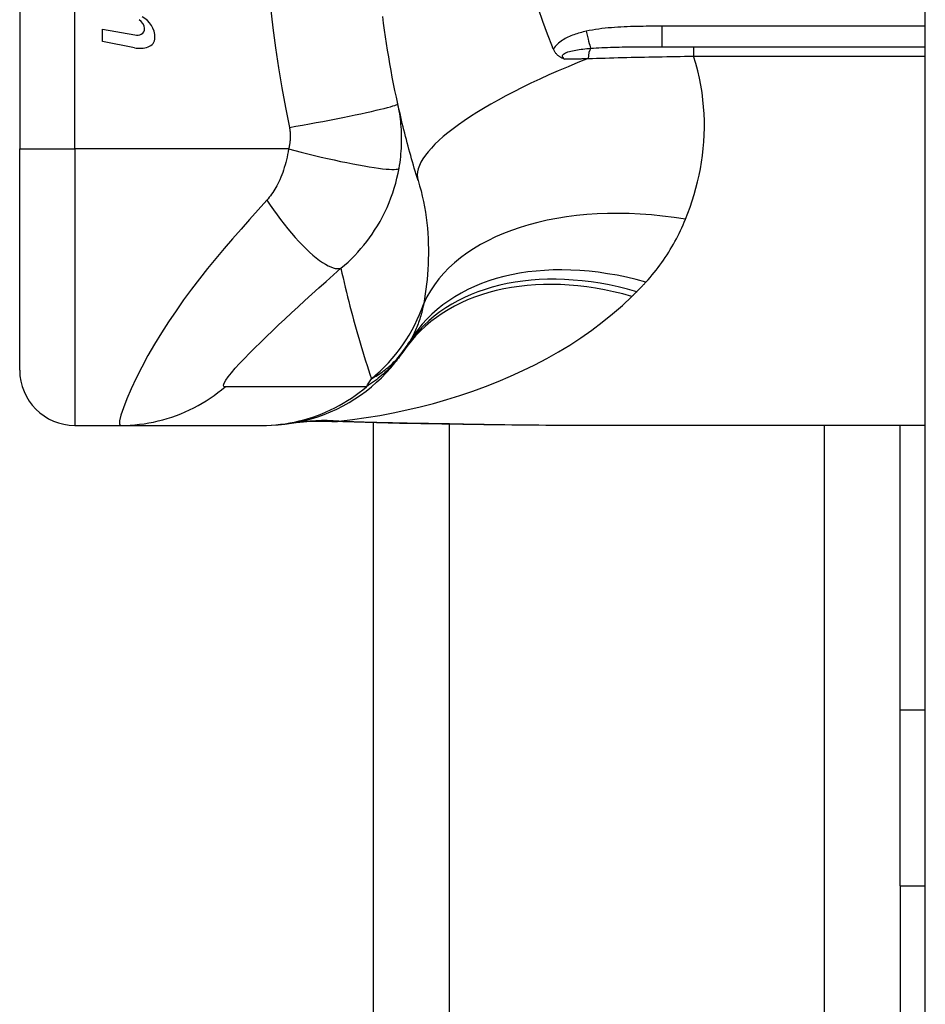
# Model space of a CAD drawing. Header units: inches. Extents: x 4 to 134, y 7 to 73.
# Tile 76 of 104: x 32.255 to 32.899, y 46.527 to 47.228. Entities that reach past the tile are written whole.
import ezdxf

# ---------------------------------------------------------------- set-up
doc = ezdxf.new("R2010")
doc.units = ezdxf.units.IN
doc.header["$MEASUREMENT"] = 0
doc.layers.add('Visible Edges(ANSI)', color=7, linetype='Continuous', lineweight=25)
doc.layers.add('Visible Tangent Edges(ANSI)', color=7, linetype='Continuous', lineweight=25)

msp = doc.modelspace()

# ---------------------------------------------------------------- linework, layer by layer
at = {"layer": 'Visible Edges(ANSI)'}
for p, q in [((32.89943, 15.93142), (32.89943, 51.41242)), ((32.25454, 47.51043), (32.25454, 47.13642)), ((32.31345, 47.2217), (32.33645, 47.21765)), ((32.31345, 47.2129), (32.31345, 47.2217)), ((32.3363, 47.20846), (32.31345, 47.2129)), ((32.71203, 47.20925), (32.89943, 47.20925)), ((32.25454, 46.97894), (32.25454, 47.13642)), ((32.29391, 46.93957), (32.32645, 46.93957)), ((32.32645, 46.93957), (32.42688, 46.93957)), ((32.42688, 46.93957), (32.4293, 46.93957)), ((32.50643, 20.40247), (32.50643, 46.94138)), ((32.89943, 46.93957), (32.64348, 46.93957)), ((32.88143, 46.73669), (32.88143, 46.93957)), ((32.88143, 46.61169), (32.88143, 46.73669)), ((32.89943, 46.73669), (32.88143, 46.73669)), ((32.88143, 46.61169), (32.88143, 20.73216))]:
    msp.add_line(p, q, dxfattribs=at)
at = {"layer": 'Visible Edges(ANSI)', "flags": 128}
for points in [[(32.63387, 47.20925), (32.63031, 47.21814), (32.62704, 47.22717), (32.62406, 47.23635)], [(32.52377, 47.16868), (32.52275, 47.17341), (32.52176, 47.17814), (32.52081, 47.18289), (32.51989, 47.18764), (32.519, 47.19241), (32.51814, 47.19718), (32.51731, 47.20196), (32.51652, 47.20674), (32.51576, 47.21154), (32.51503, 47.21634), (32.51434, 47.22114), (32.51367, 47.22596), (32.51304, 47.23077)], [(32.63463, 47.20746), (32.6346, 47.20753), (32.63457, 47.20761), (32.63454, 47.20768), (32.63451, 47.20776), (32.63447, 47.20783), (32.63444, 47.20791), (32.63441, 47.20798), (32.63438, 47.20806), (32.63435, 47.20813), (32.63432, 47.20821), (32.63428, 47.20828), (32.63425, 47.20835), (32.63422, 47.20843), (32.63419, 47.2085), (32.63416, 47.20858), (32.63412, 47.20865), (32.63409, 47.20873), (32.63406, 47.2088), (32.63403, 47.20888), (32.634, 47.20895), (32.63397, 47.20903), (32.63394, 47.2091), (32.6339, 47.20918), (32.63387, 47.20925)], [(32.64258, 47.20049), (32.6422, 47.20061), (32.64182, 47.20074), (32.64144, 47.20087), (32.64107, 47.20102), (32.64069, 47.20117), (32.64032, 47.20134), (32.63995, 47.20153), (32.63957, 47.20173), (32.6392, 47.20195), (32.63884, 47.20218), (32.63847, 47.20244), (32.63811, 47.20272), (32.63775, 47.20303), (32.6374, 47.20335), (32.63705, 47.2037), (32.63672, 47.20407), (32.63641, 47.20445), (32.63611, 47.20484), (32.63583, 47.20525), (32.63556, 47.20567), (32.63531, 47.2061), (32.63507, 47.20654), (32.63484, 47.207), (32.63463, 47.20746)], [(32.53823, 47.11392), (32.53755, 47.11613), (32.53688, 47.11834), (32.53621, 47.12056), (32.53555, 47.12278), (32.5349, 47.12501), (32.53425, 47.12725), (32.53361, 47.1295), (32.53298, 47.13175), (32.53235, 47.13401), (32.53173, 47.13627), (32.53111, 47.13854), (32.53051, 47.14082), (32.52991, 47.14311), (32.52932, 47.1454), (32.52873, 47.1477), (32.52815, 47.15), (32.52758, 47.15231), (32.52701, 47.15463), (32.52646, 47.15696), (32.5259, 47.15929), (32.52536, 47.16163), (32.52482, 47.16397), (32.52429, 47.16632), (32.52377, 47.16868)], [(32.4293, 46.93957), (32.43394, 46.93966), (32.43862, 46.93993), (32.44333, 46.9404), (32.44804, 46.94106), (32.45276, 46.94192), (32.45746, 46.94297), (32.46215, 46.94423), (32.4668, 46.94568), (32.47139, 46.94732), (32.47593, 46.94916), (32.4804, 46.95119), (32.48478, 46.95341), (32.48907, 46.95581), (32.49325, 46.95838), (32.49731, 46.96111), (32.50124, 46.96401), (32.50504, 46.96705), (32.5087, 46.97024), (32.5122, 46.97355), (32.51555, 46.97698), (32.51873, 46.98053), (32.52174, 46.98417), (32.52459, 46.98789), (32.52726, 46.99169)], [(32.4768, 46.94237), (32.46162, 46.94232), (32.4465, 46.94083)], [(32.5249, 46.94103), (32.5006, 46.94153), (32.4768, 46.94237)], [(32.64348, 46.93957), (32.61446, 46.93971), (32.58496, 46.94007), (32.55508, 46.94054), (32.5249, 46.94103)]]:
    msp.add_lwpolyline(points, dxfattribs=at)
at = {"layer": 'Visible Edges(ANSI)'}
for centre, radius, start, end in [((32.33517, 47.22141), 0.0084, 6.10268, 57.60833), ((32.33446, 47.21579), 0.01637, 359.6788, 63.95078), ((32.33955, 47.22187), 0.004, 293.54875, 6.10268), ((32.33787, 47.22572), 0.0082, 259.9922, 293.54875), ((32.34383, 47.21574), 0.007, 288.47479, 359.6788), ((32.33996, 47.22731), 0.0192, 259, 288.47479), ((32.03475, 47.32342), 0.59381, 326.03787, 326.47918), ((32.43133, 47.06072), 0.11811, 326.47918, 328.69993), ((32.29391, 46.97894), 0.03937, 180, 270)]:
    msp.add_arc(centre, radius, start, end, dxfattribs=at)
at = {"layer": 'Visible Tangent Edges(ANSI)'}
for p, q in [((32.29391, 47.13642), (32.29391, 47.51043)), ((32.89943, 47.22383), (32.71203, 47.22383)), ((32.71203, 47.20925), (32.71203, 47.22383)), ((32.73447, 47.20925), (32.73447, 47.20251)), ((32.73447, 47.20251), (32.89943, 47.20251)), ((32.25454, 47.13642), (32.29391, 47.13642)), ((32.29391, 47.13642), (32.29391, 46.93957)), ((32.44599, 47.13642), (32.29391, 47.13642)), ((32.56028, 46.94046), (32.56028, 20.40339)), ((32.82758, 20.40428), (32.82758, 46.93957)), ((32.88143, 46.61169), (32.89943, 46.61169))]:
    msp.add_line(p, q, dxfattribs=at)
at = {"layer": 'Visible Tangent Edges(ANSI)', "flags": 128}
for points in [[(32.43303, 47.23711), (32.43469, 47.22279), (32.4366, 47.2085), (32.43878, 47.19425), (32.44121, 47.18005), (32.44391, 47.16589), (32.44666, 47.15175)], [(32.65797, 47.22028), (32.65686, 47.22003), (32.65576, 47.21976), (32.65465, 47.21948), (32.65355, 47.21918), (32.65245, 47.21886), (32.65135, 47.21852), (32.65027, 47.21817), (32.64919, 47.21779), (32.64812, 47.21739), (32.64706, 47.21697), (32.64601, 47.21652), (32.64498, 47.21605), (32.64396, 47.21554), (32.64296, 47.21501), (32.64197, 47.21445), (32.64101, 47.21385), (32.64008, 47.21321), (32.63916, 47.21253), (32.63828, 47.2118), (32.63744, 47.21103), (32.63664, 47.21021), (32.63591, 47.20934), (32.63523, 47.20843), (32.63463, 47.20746)], [(32.71203, 47.22383), (32.70977, 47.22383), (32.70751, 47.22382), (32.70525, 47.22381), (32.70299, 47.2238), (32.70073, 47.22378), (32.69847, 47.22375), (32.69621, 47.22372), (32.69395, 47.22368), (32.69169, 47.22362), (32.68943, 47.22355), (32.68717, 47.22347), (32.68491, 47.22338), (32.68265, 47.22327), (32.6804, 47.22314), (32.67814, 47.22298), (32.67588, 47.22281), (32.67362, 47.22261), (32.67137, 47.22239), (32.66912, 47.22213), (32.66688, 47.22184), (32.66464, 47.22152), (32.66241, 47.22115), (32.66018, 47.22074), (32.65797, 47.22028)], [(32.64258, 47.20049), (32.64197, 47.20097), (32.6415, 47.20146), (32.64119, 47.20197), (32.64105, 47.20248), (32.64112, 47.20299), (32.64138, 47.20349), (32.64182, 47.20396), (32.64241, 47.2044), (32.64315, 47.20481), (32.64399, 47.20519), (32.64493, 47.20554), (32.64595, 47.20585), (32.64702, 47.20614), (32.64814, 47.20641), (32.6493, 47.20665), (32.65051, 47.20687), (32.65175, 47.20708), (32.65302, 47.20727), (32.65432, 47.20744), (32.65565, 47.2076), (32.65699, 47.20775), (32.65835, 47.20789), (32.65972, 47.20801), (32.66111, 47.20813)], [(32.66111, 47.20813), (32.66306, 47.20827), (32.66503, 47.2084), (32.66702, 47.20852), (32.66904, 47.20862), (32.67107, 47.20871), (32.67312, 47.2088), (32.67519, 47.20887), (32.67727, 47.20893), (32.67936, 47.20898), (32.68147, 47.20903), (32.68359, 47.20907), (32.68572, 47.20911), (32.68786, 47.20914), (32.69001, 47.20916), (32.69217, 47.20919), (32.69434, 47.2092), (32.69652, 47.20922), (32.69871, 47.20923), (32.70091, 47.20924), (32.70312, 47.20924), (32.70534, 47.20925), (32.70756, 47.20925), (32.70979, 47.20925), (32.71203, 47.20925)], [(32.64258, 47.20049), (32.64327, 47.20051), (32.64396, 47.20052), (32.64465, 47.20053), (32.64534, 47.20055), (32.64604, 47.20056), (32.64673, 47.20058), (32.64742, 47.20059), (32.64812, 47.20061), (32.64881, 47.20062), (32.64951, 47.20063), (32.65021, 47.20065), (32.6509, 47.20066), (32.6516, 47.20068), (32.6523, 47.20069), (32.653, 47.2007), (32.6537, 47.20072), (32.6544, 47.20073), (32.6551, 47.20075), (32.65581, 47.20076), (32.65651, 47.20078), (32.65721, 47.20079), (32.65792, 47.20081), (32.65862, 47.20082), (32.65933, 47.20083)], [(32.65933, 47.20083), (32.66233, 47.20093), (32.66534, 47.20103), (32.66837, 47.20112), (32.67141, 47.20121), (32.67447, 47.2013), (32.67754, 47.20138), (32.68063, 47.20147), (32.68372, 47.20155), (32.68683, 47.20163), (32.68995, 47.2017), (32.69308, 47.20177), (32.69622, 47.20184), (32.69937, 47.20191), (32.70253, 47.20198), (32.70569, 47.20204), (32.70887, 47.2021), (32.71206, 47.20216), (32.71525, 47.20222), (32.71845, 47.20227), (32.72165, 47.20232), (32.72485, 47.20237), (32.72806, 47.20242), (32.73126, 47.20247), (32.73447, 47.20251)], [(32.72866, 47.08641), (32.73034, 47.0907), (32.73193, 47.09506), (32.73341, 47.09947), (32.7348, 47.10394), (32.73608, 47.10847), (32.73725, 47.11305), (32.73831, 47.11769), (32.73924, 47.12237), (32.74006, 47.1271), (32.74074, 47.13188), (32.74129, 47.13669), (32.7417, 47.14155), (32.74198, 47.14646), (32.74211, 47.1514), (32.74209, 47.15637), (32.74191, 47.16139), (32.74158, 47.16644), (32.74108, 47.17153), (32.74042, 47.17665), (32.73959, 47.1818), (32.73858, 47.18696), (32.73739, 47.19214), (32.73602, 47.19732), (32.73447, 47.20251)], [(32.44666, 47.15175), (32.45129, 47.15257), (32.45601, 47.15342), (32.4608, 47.15429), (32.46562, 47.15519), (32.47044, 47.1561), (32.47524, 47.15702), (32.47998, 47.15794), (32.48461, 47.15886), (32.48911, 47.15977), (32.49345, 47.16067), (32.49758, 47.16154), (32.50147, 47.16238), (32.5051, 47.16319), (32.50844, 47.16396), (32.51147, 47.16468), (32.51417, 47.16535), (32.51654, 47.16597), (32.51857, 47.16653), (32.52025, 47.16704), (32.52159, 47.16748), (32.5226, 47.16787), (32.52329, 47.16819), (32.52368, 47.16847), (32.52377, 47.16868)], [(32.5247, 47.12268), (32.52505, 47.12475), (32.52536, 47.12682), (32.52563, 47.12886), (32.52586, 47.13089), (32.52606, 47.13291), (32.52622, 47.13493), (32.52635, 47.13697), (32.52644, 47.13896), (32.52649, 47.14091), (32.52652, 47.14282), (32.52651, 47.14473), (32.52647, 47.14662), (32.52641, 47.14849), (32.52631, 47.15035), (32.52619, 47.15221), (32.52603, 47.15406), (32.52585, 47.15592), (32.52564, 47.15776), (32.5254, 47.1596), (32.52513, 47.16143), (32.52483, 47.16325), (32.52451, 47.16507), (32.52415, 47.16688), (32.52377, 47.16868)], [(32.44666, 47.15175), (32.44676, 47.15114), (32.44685, 47.15052), (32.44693, 47.14991), (32.447, 47.14929), (32.44706, 47.14867), (32.44711, 47.14805), (32.44714, 47.14742), (32.44717, 47.1468), (32.44718, 47.14617), (32.44719, 47.14555), (32.44718, 47.14493), (32.44716, 47.1443), (32.44713, 47.14367), (32.44709, 47.14304), (32.44704, 47.1424), (32.44697, 47.14175), (32.44689, 47.14109), (32.4468, 47.14042), (32.4467, 47.13975), (32.44659, 47.13909), (32.44646, 47.13843), (32.44632, 47.13776), (32.44616, 47.13709), (32.44599, 47.13642)], [(32.44599, 47.13642), (32.44568, 47.13449), (32.44532, 47.13258), (32.44493, 47.13067), (32.4445, 47.12878), (32.44403, 47.12691), (32.44353, 47.12507), (32.44299, 47.12325), (32.44242, 47.12145), (32.44182, 47.1197), (32.44118, 47.11797), (32.44051, 47.11626), (32.43979, 47.11456), (32.43909, 47.113), (32.4384, 47.11161), (32.43771, 47.11028), (32.437, 47.10899), (32.43627, 47.10774), (32.43552, 47.10653), (32.43475, 47.10535), (32.43396, 47.1042), (32.43315, 47.10308), (32.43231, 47.102), (32.43146, 47.10096), (32.43058, 47.09995)], [(32.44599, 47.13642), (32.45049, 47.13526), (32.45507, 47.1341), (32.45972, 47.13295), (32.46441, 47.13181), (32.46912, 47.13071), (32.47381, 47.12963), (32.47845, 47.1286), (32.48301, 47.12762), (32.48746, 47.1267), (32.49176, 47.12584), (32.49589, 47.12505), (32.49981, 47.12435), (32.50349, 47.12373), (32.50692, 47.12319), (32.51008, 47.12275), (32.51294, 47.12239), (32.51549, 47.12213), (32.51773, 47.12196), (32.51966, 47.12188), (32.52127, 47.12189), (32.52257, 47.12198), (32.52357, 47.12214), (32.52427, 47.12238), (32.5247, 47.12268)], [(32.48327, 47.05143), (32.48587, 47.05366), (32.48838, 47.05593), (32.4908, 47.05825), (32.49314, 47.06062), (32.49539, 47.06303), (32.49756, 47.06549), (32.49965, 47.06799), (32.50166, 47.07054), (32.5036, 47.07313), (32.50547, 47.07578), (32.50731, 47.07854), (32.50922, 47.08158), (32.51114, 47.08487), (32.51293, 47.08818), (32.51459, 47.09147), (32.51614, 47.09481), (32.51759, 47.09821), (32.51894, 47.10164), (32.52017, 47.10509), (32.5213, 47.10858), (32.52232, 47.11209), (32.52322, 47.11562), (32.52402, 47.11915), (32.5247, 47.12268)], [(32.53823, 47.11392), (32.53933, 47.11023), (32.54033, 47.10652), (32.54124, 47.10277), (32.54206, 47.09901), (32.54279, 47.09524), (32.54343, 47.09145), (32.54399, 47.08767), (32.54445, 47.08389), (32.54484, 47.08012), (32.54514, 47.07637), (32.54536, 47.07264), (32.54551, 47.06892), (32.54558, 47.06523), (32.54559, 47.06156), (32.54552, 47.05791), (32.54539, 47.05429), (32.5452, 47.05069), (32.54494, 47.04712), (32.54463, 47.04358), (32.54426, 47.04007), (32.54384, 47.0366), (32.54337, 47.03316), (32.54285, 47.02977), (32.54228, 47.02641)], [(32.43058, 47.09995), (32.42444, 47.09308), (32.41827, 47.08615), (32.41216, 47.07927), (32.40612, 47.07239), (32.40013, 47.06544), (32.3942, 47.0584), (32.38832, 47.05124), (32.38254, 47.04396), (32.37686, 47.03655), (32.37129, 47.02899), (32.36585, 47.02127), (32.36056, 47.01342), (32.35545, 47.00543), (32.35054, 46.99735), (32.34588, 46.98923), (32.34151, 46.98115), (32.3375, 46.97322), (32.3339, 46.96561), (32.33083, 46.95851), (32.32836, 46.95216), (32.32662, 46.94685), (32.32569, 46.94286), (32.32563, 46.94039), (32.32645, 46.93957)], [(32.43058, 47.09995), (32.43294, 47.09647), (32.43536, 47.093), (32.43784, 47.08957), (32.44036, 47.08618), (32.44293, 47.08285), (32.44552, 47.07961), (32.44812, 47.07648), (32.45073, 47.07347), (32.45332, 47.07059), (32.4559, 47.06788), (32.45843, 47.06533), (32.46092, 47.06297), (32.46334, 47.06081), (32.4657, 47.05885), (32.46796, 47.05711), (32.47013, 47.05559), (32.4722, 47.0543), (32.47415, 47.05324), (32.47599, 47.0524), (32.4777, 47.05179), (32.47929, 47.05139), (32.48074, 47.0512), (32.48207, 47.05122), (32.48327, 47.05143)], [(32.70045, 47.04161), (32.70197, 47.04329), (32.70346, 47.04499), (32.70492, 47.0467), (32.70635, 47.04843), (32.70775, 47.05018), (32.70911, 47.05195), (32.71045, 47.05373), (32.71176, 47.05553), (32.71303, 47.05734), (32.71428, 47.05917), (32.71549, 47.06102), (32.71668, 47.06288), (32.71784, 47.06476), (32.71896, 47.06665), (32.72006, 47.06856), (32.72113, 47.07048), (32.72217, 47.07242), (32.72319, 47.07438), (32.72417, 47.07635), (32.72512, 47.07833), (32.72605, 47.08033), (32.72695, 47.08234), (32.72782, 47.08437), (32.72866, 47.08641)], [(32.40092, 46.9671), (32.39987, 46.96735), (32.39959, 46.96823), (32.40005, 46.9697), (32.40122, 46.97172), (32.40301, 46.9742), (32.40533, 46.97705), (32.40808, 46.98021), (32.41118, 46.9836), (32.41457, 46.98718), (32.4182, 46.99091), (32.42203, 46.99476), (32.42603, 46.99872), (32.43018, 47.00276), (32.43447, 47.00688), (32.43887, 47.01108), (32.4434, 47.01534), (32.44803, 47.01966), (32.45277, 47.02404), (32.4576, 47.02848), (32.46252, 47.03296), (32.46754, 47.03749), (32.47268, 47.04208), (32.47795, 47.04676), (32.48327, 47.05143)], [(32.48327, 47.05143), (32.48403, 47.04804), (32.4848, 47.04465), (32.48558, 47.04128), (32.48638, 47.03792), (32.48719, 47.03456), (32.48802, 47.03122), (32.48885, 47.02789), (32.4897, 47.02457), (32.49057, 47.02126), (32.49144, 47.01795), (32.49233, 47.01466), (32.49323, 47.01138), (32.49414, 47.00811), (32.49507, 47.00485), (32.49601, 47.0016), (32.49696, 46.99836), (32.49792, 46.99513), (32.49889, 46.99191), (32.49988, 46.9887), (32.50088, 46.9855), (32.50189, 46.98231), (32.50292, 46.97913), (32.50396, 46.97596), (32.505, 46.9728)], [(32.69391, 47.0348), (32.69419, 47.03508), (32.69447, 47.03536), (32.69475, 47.03564), (32.69502, 47.03592), (32.6953, 47.0362), (32.69558, 47.03648), (32.69585, 47.03676), (32.69613, 47.03704), (32.6964, 47.03733), (32.69667, 47.03761), (32.69695, 47.03789), (32.69722, 47.03817), (32.69749, 47.03846), (32.69777, 47.03874), (32.69804, 47.03903), (32.69831, 47.03931), (32.69858, 47.0396), (32.69885, 47.03989), (32.69912, 47.04017), (32.69939, 47.04046), (32.69965, 47.04075), (32.69992, 47.04104), (32.70019, 47.04132), (32.70045, 47.04161)], [(32.48186, 46.94249), (32.49159, 46.94368), (32.50129, 46.94508), (32.51097, 46.94669), (32.52061, 46.94851), (32.5302, 46.95054), (32.53974, 46.95279), (32.54921, 46.95524), (32.5586, 46.95792), (32.56791, 46.96081), (32.57712, 46.96392), (32.58622, 46.96724), (32.59521, 46.97079), (32.60408, 46.97456), (32.61281, 46.97855), (32.62139, 46.98277), (32.62983, 46.98722), (32.63811, 46.9919), (32.64622, 46.99682), (32.65416, 47.00198), (32.6619, 47.00739), (32.66943, 47.01304), (32.67672, 47.01893), (32.68376, 47.02507), (32.69053, 47.03145)], [(32.69053, 47.03145), (32.69067, 47.03159), (32.69081, 47.03173), (32.69095, 47.03187), (32.69109, 47.03201), (32.69123, 47.03215), (32.69137, 47.03229), (32.69152, 47.03242), (32.69166, 47.03256), (32.6918, 47.0327), (32.69194, 47.03284), (32.69208, 47.03298), (32.69222, 47.03312), (32.69236, 47.03326), (32.6925, 47.0334), (32.69264, 47.03354), (32.69278, 47.03368), (32.69292, 47.03382), (32.69307, 47.03396), (32.69321, 47.0341), (32.69335, 47.03424), (32.69349, 47.03438), (32.69363, 47.03452), (32.69377, 47.03466), (32.69391, 47.0348)], [(32.54228, 47.02641), (32.54201, 47.02512), (32.54173, 47.02383), (32.54144, 47.02256), (32.54113, 47.0213), (32.54081, 47.02006), (32.54048, 47.01884), (32.54013, 47.01763), (32.53977, 47.01643), (32.5394, 47.01525), (32.53902, 47.01409), (32.53862, 47.01294), (32.53821, 47.0118), (32.53779, 47.01068), (32.53735, 47.00958), (32.5369, 47.00849), (32.53644, 47.00742), (32.53596, 47.00636), (32.53547, 47.00531), (32.53497, 47.00428), (32.53445, 47.00327), (32.53392, 47.00227), (32.53338, 47.00129), (32.53282, 47.00032), (32.53225, 46.99936)], [(32.505, 46.9728), (32.50611, 46.97341), (32.50721, 46.97404), (32.5083, 46.9747), (32.5094, 46.97538), (32.51048, 46.97608), (32.51157, 46.97682), (32.51264, 46.97758), (32.51371, 46.97836), (32.51478, 46.97918), (32.51584, 46.98003), (32.51689, 46.98091), (32.51794, 46.98181), (32.51898, 46.98275), (32.52001, 46.98373), (32.52103, 46.98473), (32.52205, 46.98577), (32.52306, 46.98685), (32.52405, 46.98796), (32.52504, 46.98911), (32.52602, 46.9903), (32.52698, 46.99154), (32.52793, 46.99281), (32.52887, 46.99413), (32.5298, 46.9955)], [(32.52726, 46.99169), (32.52653, 46.99064), (32.52578, 46.98958), (32.52501, 46.98853), (32.5242, 46.98749), (32.52337, 46.98644), (32.52252, 46.9854), (32.52163, 46.98437), (32.52072, 46.98333), (32.51978, 46.9823), (32.51881, 46.98127), (32.5178, 46.98024), (32.51677, 46.97922), (32.5157, 46.9782), (32.51459, 46.97718), (32.51345, 46.97616), (32.51228, 46.97514), (32.51107, 46.97413), (32.50982, 46.97312), (32.50852, 46.97212), (32.50719, 46.97111), (32.50582, 46.97011), (32.5044, 46.96912), (32.50294, 46.96812), (32.50143, 46.96714)], [(32.32645, 46.93957), (32.32977, 46.93961), (32.3331, 46.93976), (32.33643, 46.94), (32.33977, 46.94034), (32.34311, 46.94079), (32.34645, 46.94133), (32.34977, 46.94197), (32.35308, 46.94271), (32.35638, 46.94355), (32.35965, 46.94449), (32.3629, 46.94553), (32.36611, 46.94666), (32.36929, 46.94789), (32.37244, 46.94922), (32.37554, 46.95064), (32.37859, 46.95214), (32.38159, 46.95374), (32.38454, 46.95541), (32.38743, 46.95717), (32.39026, 46.95901), (32.39303, 46.96093), (32.39573, 46.96292), (32.39836, 46.96498), (32.40092, 46.9671)], [(32.50143, 46.96714), (32.49723, 46.96714), (32.49303, 46.96714), (32.48885, 46.96714), (32.48467, 46.96714), (32.48048, 46.96714), (32.47629, 46.96714), (32.47211, 46.96714), (32.46792, 46.96714), (32.46374, 46.96714), (32.45955, 46.96714), (32.45537, 46.96714), (32.45118, 46.96714), (32.447, 46.96714), (32.44281, 46.96714), (32.43862, 46.96714), (32.43444, 46.96714), (32.43025, 46.96714), (32.42607, 46.96714), (32.42188, 46.96714), (32.4177, 46.96714), (32.41351, 46.96714), (32.40931, 46.96714), (32.40514, 46.96715), (32.40092, 46.9671)], [(32.42688, 46.93957), (32.43019, 46.93961), (32.43351, 46.93976), (32.43685, 46.94), (32.44019, 46.94035), (32.44353, 46.94079), (32.44686, 46.94133), (32.45019, 46.94197), (32.4535, 46.94271), (32.4568, 46.94356), (32.46007, 46.9445), (32.46332, 46.94554), (32.46654, 46.94667), (32.46972, 46.9479), (32.47287, 46.94923), (32.47598, 46.95065), (32.47903, 46.95216), (32.48204, 46.95375), (32.485, 46.95543), (32.4879, 46.95719), (32.49073, 46.95904), (32.49351, 46.96096), (32.49622, 46.96295), (32.49886, 46.96501), (32.50143, 46.96714)], [(32.4768, 46.94237), (32.47688, 46.94236), (32.47697, 46.94236), (32.47706, 46.94236), (32.47715, 46.94236), (32.47723, 46.94235), (32.47732, 46.94235), (32.47741, 46.94235), (32.4775, 46.94235), (32.47758, 46.94235), (32.47767, 46.94235), (32.47776, 46.94235), (32.47784, 46.94235), (32.47793, 46.94235), (32.47802, 46.94235), (32.47811, 46.94235), (32.47819, 46.94236), (32.47828, 46.94236), (32.47837, 46.94236), (32.47845, 46.94237), (32.47854, 46.94237), (32.47863, 46.94237), (32.47871, 46.94238), (32.4788, 46.94238), (32.47889, 46.94239)], [(32.47889, 46.94239), (32.47895, 46.94239), (32.47903, 46.9424), (32.4791, 46.9424), (32.47919, 46.94241), (32.47928, 46.94241), (32.47937, 46.94241), (32.47947, 46.94242), (32.47957, 46.94242), (32.47968, 46.94243), (32.47979, 46.94243), (32.47991, 46.94243), (32.48004, 46.94244), (32.48016, 46.94244), (32.4803, 46.94245), (32.48043, 46.94245), (32.48058, 46.94245), (32.48072, 46.94246), (32.48087, 46.94246), (32.48103, 46.94247), (32.48119, 46.94247), (32.48135, 46.94247), (32.48152, 46.94248), (32.48169, 46.94248), (32.48186, 46.94249)], [(32.52549, 46.94119), (32.52364, 46.94122), (32.52179, 46.94125), (32.51994, 46.94129), (32.5181, 46.94132), (32.51626, 46.94136), (32.51442, 46.9414), (32.51259, 46.94145), (32.51075, 46.94149), (32.50892, 46.94153), (32.5071, 46.94158), (32.50527, 46.94163), (32.50345, 46.94168), (32.50163, 46.94174), (32.49982, 46.94179), (32.49801, 46.94185), (32.4962, 46.94191), (32.49439, 46.94198), (32.49259, 46.94204), (32.49079, 46.94211), (32.489, 46.94218), (32.48721, 46.94225), (32.48542, 46.94233), (32.48364, 46.94241), (32.48186, 46.94249)], [(32.5249, 46.94103), (32.52493, 46.94103), (32.52495, 46.94103), (32.52498, 46.94103), (32.525, 46.94103), (32.52503, 46.94103), (32.52505, 46.94104), (32.52507, 46.94104), (32.5251, 46.94104), (32.52512, 46.94105), (32.52515, 46.94105), (32.52517, 46.94106), (32.5252, 46.94107), (32.52522, 46.94107), (32.52525, 46.94108), (32.52527, 46.94109), (32.5253, 46.9411), (32.52532, 46.94111), (32.52534, 46.94112), (32.52537, 46.94113), (32.52539, 46.94114), (32.52542, 46.94115), (32.52544, 46.94116), (32.52546, 46.94118), (32.52549, 46.94119)], [(32.64348, 46.93957), (32.6387, 46.93957), (32.63392, 46.93959), (32.62911, 46.93961), (32.6243, 46.93964), (32.61947, 46.93968), (32.61462, 46.93973), (32.60976, 46.93979), (32.60489, 46.93985), (32.60001, 46.93991), (32.59511, 46.93999), (32.5902, 46.94006), (32.58528, 46.94014), (32.58035, 46.94022), (32.57541, 46.94031), (32.57046, 46.94039), (32.5655, 46.94048), (32.56053, 46.94057), (32.55555, 46.94066), (32.55056, 46.94075), (32.54557, 46.94084), (32.54056, 46.94093), (32.53554, 46.94102), (32.53052, 46.9411), (32.52549, 46.94119)]]:
    msp.add_lwpolyline(points, dxfattribs=at)
at = {"layer": 'Visible Tangent Edges(ANSI)'}
msp.add_arc((32.13415, 47.2027), 0.43633, 327.32435, 328.20432, dxfattribs=at)
for centre, major_axis, ratio, start_param, end_param in [((32.65797, 47.22557), (-0.00402, 0.01927), 0.056853, 1.836987, 2.689915), ((32.66267, 47.19941), (0, -0.00984), 0.343453, 3.624092, 4.566988), ((32.72622, 47.17231), (-0.18799, -0.05839), 0.249251, 4.997807, 6.283185), ((32.72866, 46.96487), (-0.19017, 0.05083), 0.604241, 4.872507, 6.187736), ((32.70045, 46.89709), (-0.1682, 0.10227), 0.678602, 5.103708, 6.283185), ((32.69391, 46.88679), (-0.16411, 0.10871), 0.689059, 5.140584, 6.283185), ((32.69053, 46.88173), (-0.16327, 0.10997), 0.696909, 5.151259, 6.283185), ((32.43045, 47.06334), (-0.11201, -0.03746), 0.992002, 1.934247, 2.496049), ((32.47518, 46.74608), (-0.02867, 0.19475), 0.91694, 6.10346, 6.283185), ((32.48186, 46.74713), (-0.03285, 0.19409), 0.802573, 6.07533, 6.283185)]:
    msp.add_ellipse(centre, major_axis=major_axis, ratio=ratio, start_param=start_param, end_param=end_param, dxfattribs=at)

doc.saveas('drawing.dxf')
